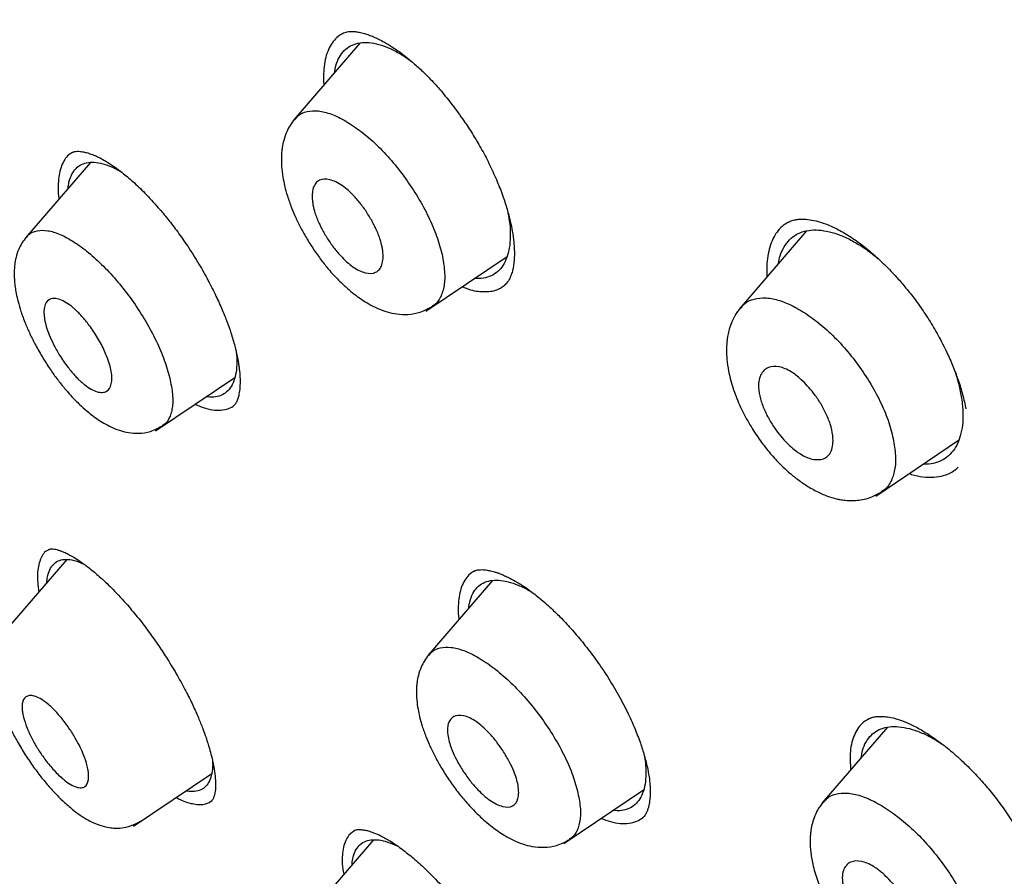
# Model space of a CAD drawing. Header units: millimetres. Extents: x 8 to 1937, y 12 to 2736.
# Tile 27 of 136: x 1412 to 1428, y 710 to 724. Entities that reach past the tile are written whole.
import ezdxf

# ---------------------------------------------------------------- set-up
doc = ezdxf.new("R2010")
doc.units = ezdxf.units.MM

msp = doc.modelspace()

# ---------------------------------------------------------------- linework, layer by layer
at = {"color": 7, "linetype": 'Continuous', "lineweight": 30}
for p, q in [((1417.553, 723.974), (1416.439, 722.681)), ((1413.019, 721.967), (1411.926, 720.7)), ((1425.065, 720.814), (1423.936, 719.504)), ((1418.659, 719.466), (1420.027, 720.385)), ((1419.984, 719.898), (1420.014, 719.924)), ((1414.11, 717.452), (1415.448, 718.35)), ((1426.23, 716.355), (1427.625, 717.293)), ((1412.619, 715.286), (1411.56, 714.059)), ((1419.785, 714.935), (1418.7, 713.677)), ((1426.428, 712.466), (1425.331, 711.194)), ((1413.74, 710.801), (1415.058, 711.687)), ((1420.985, 710.513), (1422.325, 711.413)), ((1415.05, 711.222), (1415.056, 711.227)), ((1417.779, 710.572), (1416.726, 709.351))]:
    msp.add_line(p, q, dxfattribs=at)
for points, knots in [([(1471.828, 722.385), (1471.587, 722.682), (1471.115, 723.262), (1470.402, 724.1), (1469.711, 724.888), (1469.042, 725.629), (1468.399, 726.321), (1467.785, 726.967), (1467.199, 727.569), (1466.64, 728.132), (1466.06, 728.707), (1465.467, 729.285), (1464.866, 729.859), (1464.313, 730.378), (1463.81, 730.844), (1463.356, 731.259), (1462.952, 731.624), (1462.609, 731.931), (1462.324, 732.184), (1462.093, 732.387), (1461.901, 732.556), (1461.748, 732.69), (1461.633, 732.79), (1461.557, 732.857), (1461.505, 732.901), (1461.459, 732.941), (1461.398, 732.994), (1461.267, 733.107), (1461.054, 733.291), (1460.761, 733.541), (1460.428, 733.825), (1460.058, 734.137), (1459.641, 734.485), (1459.174, 734.871), (1458.656, 735.295), (1458.086, 735.756), (1457.47, 736.248), (1456.825, 736.756), (1456.17, 737.266), (1455.521, 737.764), (1454.653, 738.421), (1453.577, 739.22), (1452.301, 740.143), (1451.06, 741.016), (1449.856, 741.842), (1448.689, 742.622), (1447.364, 743.486), (1445.879, 744.427), (1444.233, 745.437), (1442.616, 746.403), (1441.026, 747.335), (1439.459, 748.241), (1437.908, 749.133), (1436.598, 749.876), (1435.525, 750.474), (1434.673, 750.941), (1434.002, 751.303), (1433.512, 751.564), (1433.21, 751.724), (1432.905, 751.884), (1432.597, 752.045), (1432.286, 752.206), (1431.979, 752.363), (1431.696, 752.507), (1431.453, 752.629), (1431.261, 752.725), (1431.117, 752.796), (1431.015, 752.847), (1430.922, 752.893), (1430.81, 752.948), (1430.654, 753.025), (1430.454, 753.123), (1430.21, 753.241), (1429.937, 753.372), (1429.654, 753.506), (1429.374, 753.638), (1429.101, 753.765), (1428.834, 753.888), (1428.437, 754.07), (1427.92, 754.301), (1427.294, 754.574), (1426.701, 754.826), (1426.136, 755.06), (1425.594, 755.278), (1425.079, 755.48), (1424.573, 755.673), (1424.063, 755.863), (1423.522, 756.058), (1422.942, 756.26), (1422.464, 756.42), (1422.11, 756.535), (1421.901, 756.602), (1421.716, 756.66), (1421.553, 756.711), (1421.393, 756.76), (1421.203, 756.817), (1420.963, 756.888), (1420.671, 756.973), (1420.36, 757.06), (1419.977, 757.164), (1419.549, 757.275), (1419.089, 757.387), (1418.68, 757.481), (1418.354, 757.552), (1418.103, 757.604), (1417.914, 757.642), (1417.731, 757.677), (1417.534, 757.713), (1417.309, 757.753), (1417.04, 757.798), (1416.729, 757.846), (1416.386, 757.894), (1416.04, 757.937), (1415.658, 757.978), (1415.253, 758.013), (1414.817, 758.039), (1414.385, 758.055), (1413.958, 758.057), (1413.525, 758.047), (1413.12, 758.024), (1412.798, 757.996), (1412.56, 757.969), (1412.381, 757.945), (1412.201, 757.919), (1412.035, 757.891), (1411.894, 757.866), (1411.764, 757.84), (1411.634, 757.813), (1411.491, 757.781), (1411.353, 757.747), (1411.234, 757.716), (1411.133, 757.689), (1411.028, 757.659), (1410.898, 757.62), (1410.748, 757.572), (1410.591, 757.519), (1410.444, 757.465), (1410.311, 757.414), (1410.194, 757.366), (1410.09, 757.322), (1410.004, 757.284), (1409.923, 757.247), (1409.836, 757.207), (1409.727, 757.154), (1409.595, 757.087), (1409.441, 757.005), (1409.332, 756.943), (1409.274, 756.91)], [0, 0, 0, 0, 0.0126178, 0.0246903, 0.0361619, 0.0470919, 0.0575061, 0.0672458, 0.0765008, 0.0852742, 0.0935702, 0.1036359, 0.1129075, 0.1213935, 0.1291001, 0.1360317, 0.1421912, 0.147581, 0.1516671, 0.1551664, 0.1580797, 0.1604078, 0.1621387, 0.1632955, 0.1638862, 0.1644704, 0.1653927, 0.1666516, 0.1704051, 0.1750368, 0.1799134, 0.1854879, 0.1917592, 0.198727, 0.2065538, 0.2151032, 0.2243744, 0.2342512, 0.2440999, 0.253827, 0.2634353, 0.2830765, 0.3022143, 0.3208518, 0.3389802, 0.3565926, 0.3736834, 0.3991431, 0.4242705, 0.4490596, 0.4735152, 0.4976356, 0.521506, 0.5451857, 0.5581745, 0.5712299, 0.5847084, 0.5893478, 0.5940385, 0.5987806, 0.6035739, 0.6084184, 0.6133139, 0.6179245, 0.6216853, 0.6246907, 0.6269399, 0.628432, 0.6295217, 0.6312801, 0.6337152, 0.6368277, 0.6407025, 0.6451865, 0.6496828, 0.6540898, 0.6584072, 0.6626348, 0.6667724, 0.6773061, 0.6872504, 0.6967626, 0.7058525, 0.7145761, 0.7230397, 0.7309719, 0.7393159, 0.7481288, 0.7576835, 0.7680393, 0.7719282, 0.7754182, 0.7785086, 0.7811991, 0.7836335, 0.786554, 0.7907563, 0.7957828, 0.8012885, 0.8065545, 0.8153052, 0.8232152, 0.8302806, 0.8364875, 0.8401457, 0.8434196, 0.8463834, 0.8497629, 0.8537417, 0.8582054, 0.8639441, 0.8701955, 0.876467, 0.8824306, 0.8906766, 0.8983197, 0.9061069, 0.9142377, 0.921709, 0.9299091, 0.9366796, 0.9396192, 0.9430925, 0.9466169, 0.9496842, 0.9524064, 0.9544834, 0.9569021, 0.9596616, 0.9624983, 0.9647308, 0.9663314, 0.9681738, 0.9705415, 0.9734328, 0.9764433, 0.9791608, 0.9815869, 0.9837267, 0.9856026, 0.9872425, 0.9883417, 0.9898525, 0.9917743, 0.9941064, 0.9968483, 1, 1, 1, 1]), ([(1483.031, 647.847), (1483.135, 648.534), (1483.342, 649.9), (1483.351, 652.18), (1483.21, 654.554), (1482.931, 657.013), (1482.512, 659.791), (1481.927, 662.903), (1481.168, 666.348), (1480.226, 670.256), (1479.104, 674.621), (1477.883, 679.421), (1476.596, 684.273), (1475.157, 689.238), (1473.763, 693.496), (1472.484, 696.998), (1471.409, 699.695), (1470.184, 702.468), (1468.769, 705.326), (1467.214, 708.098), (1465.528, 710.75), (1463.747, 713.24), (1461.784, 715.663), (1459.709, 717.97), (1457.579, 720.154), (1455.066, 722.56), (1452.168, 725.139), (1448.896, 727.837), (1445.633, 730.361), (1442.387, 732.727), (1439.168, 734.925), (1435.986, 736.955), (1432.851, 738.834), (1429.753, 740.623), (1426.666, 742.4), (1423.588, 744.105), (1420.536, 745.681), (1417.534, 747.078), (1414.606, 748.276), (1411.764, 749.276), (1409.024, 750.044), (1406.71, 750.476), (1404.81, 750.619), (1403.288, 750.545), (1401.914, 750.227), (1400.752, 749.609), (1399.853, 748.665), (1399.171, 747.379), (1398.72, 745.821), (1398.605, 744.568), (1398.55, 743.972)], [0, 0, 0, 0, 0.019898, 0.0396, 0.059164, 0.078621, 0.098012, 0.12334, 0.14858, 0.173729, 0.207869, 0.241962, 0.27621, 0.310623, 0.345208, 0.362607, 0.380133, 0.397809, 0.41567, 0.433753, 0.448994, 0.464409, 0.479834, 0.495068, 0.510119, 0.525027, 0.547187, 0.569186, 0.591085, 0.612946, 0.634793, 0.656563, 0.678191, 0.699624, 0.721056, 0.742684, 0.764455, 0.786298, 0.808164, 0.830061, 0.852059, 0.874219, 0.889128, 0.904179, 0.91941, 0.93484, 0.950247, 0.965498, 0.983576, 1, 1, 1, 1]), ([(1480.822, 647.808), (1480.907, 648.357), (1481.077, 649.453), (1481.126, 651.26), (1481.064, 653.148), (1480.896, 655.111), (1480.646, 657.13), (1480.266, 659.588), (1479.714, 662.512), (1478.962, 665.914), (1478.085, 669.526), (1477.101, 673.335), (1476.067, 677.314), (1475.005, 681.314), (1473.864, 685.367), (1472.598, 689.496), (1471.401, 693.015), (1470.335, 695.886), (1469.465, 698.073), (1468.507, 700.298), (1467.445, 702.562), (1466.258, 704.864), (1465.038, 707.002), (1463.81, 708.955), (1462.612, 710.71), (1461.316, 712.444), (1459.78, 714.327), (1457.994, 716.325), (1455.974, 718.411), (1453.773, 720.537), (1451.4, 722.685), (1448.865, 724.841), (1446.321, 726.887), (1443.777, 728.832), (1441.028, 730.835), (1438.085, 732.855), (1434.96, 734.857), (1431.864, 736.72), (1428.791, 738.497), (1425.727, 740.258), (1422.685, 741.937), (1419.683, 743.478), (1416.935, 744.746), (1414.444, 745.769), (1412.2, 746.587), (1410.022, 747.266), (1407.922, 747.784), (1406.033, 748.098), (1404.365, 748.207), (1402.918, 748.122), (1401.732, 747.838), (1400.801, 747.381), (1400.097, 746.799), (1399.527, 746.066), (1399.035, 745.105), (1398.658, 743.89), (1398.421, 742.41), (1398.33, 740.811), (1398.357, 739.123), (1398.482, 737.367), (1398.749, 734.957), (1399.233, 731.849), (1399.997, 728.009), (1400.894, 724.098), (1401.874, 720.145), (1402.887, 716.178), (1403.865, 712.418), (1404.853, 708.832), (1405.865, 705.414), (1406.986, 701.937), (1408.083, 698.831), (1409.12, 696.12), (1410.057, 693.822), (1411.081, 691.487), (1412.194, 689.115), (1413.038, 687.502), (1413.46, 686.695)], [0, 0, 0, 0, 0.011709, 0.0234, 0.035079, 0.046745, 0.058401, 0.070053, 0.08835, 0.106637, 0.124908, 0.145647, 0.166375, 0.187119, 0.207887, 0.228673, 0.249479, 0.259892, 0.270315, 0.28075, 0.291198, 0.301658, 0.31213, 0.319994, 0.327864, 0.335737, 0.343609, 0.354092, 0.364563, 0.37502, 0.38755, 0.400066, 0.41258, 0.425091, 0.437599, 0.45323, 0.468841, 0.484431, 0.499999, 0.515569, 0.531166, 0.546782, 0.562408, 0.574915, 0.587424, 0.599934, 0.612454, 0.624987, 0.635443, 0.645912, 0.656393, 0.664263, 0.672136, 0.680006, 0.687871, 0.698343, 0.708803, 0.71925, 0.729685, 0.740108, 0.750521, 0.771326, 0.792113, 0.81288, 0.833624, 0.854353, 0.875091, 0.892532, 0.909986, 0.927451, 0.944927, 0.955919, 0.966921, 0.977933, 0.988958, 1, 1, 1, 1]), ([(1417.241, 724.122), (1417.222, 724.111), (1417.169, 724.079), (1417.101, 724.003), (1417.034, 723.896), (1416.984, 723.769), (1416.951, 723.623), (1416.938, 723.459), (1416.937, 723.339), (1416.945, 723.272), (1416.945, 723.268)], [0, 0, 0, 0, 0.086357, 0.237393, 0.388382, 0.539358, 0.690354, 0.841445, 0.992475, 1, 1, 1, 1]), ([(1417.237, 724.124), (1417.263, 724.137), (1417.311, 724.162), (1417.391, 724.171), (1417.466, 724.168), (1417.528, 724.158), (1417.582, 724.147), (1417.637, 724.132), (1417.702, 724.111), (1417.78, 724.08), (1417.868, 724.04), (1417.975, 723.983), (1418.112, 723.9), (1418.263, 723.793), (1418.42, 723.668), (1418.574, 723.532), (1418.742, 723.364), (1418.923, 723.165), (1419.112, 722.931), (1419.289, 722.688), (1419.45, 722.443), (1419.592, 722.203), (1419.729, 721.947), (1419.807, 721.771), (1419.848, 721.681)], [0, 0, 0, 0, 0.065501, 0.120046, 0.163347, 0.194964, 0.215627, 0.234114, 0.262197, 0.290713, 0.319661, 0.352977, 0.396637, 0.450736, 0.492644, 0.53926, 0.590643, 0.646767, 0.707695, 0.773468, 0.825996, 0.881248, 0.939232, 1, 1, 1, 1]), ([(1417.122, 723.474), (1417.129, 723.515), (1417.146, 723.614), (1417.202, 723.74), (1417.284, 723.852), (1417.39, 723.931), (1417.516, 723.977), (1417.662, 723.989), (1417.824, 723.966), (1418, 723.911), (1418.185, 723.821), (1418.326, 723.738), (1418.406, 723.676), (1418.421, 723.665)], [0, 0, 0, 0, 0.071689, 0.173677, 0.273688, 0.373488, 0.473727, 0.573771, 0.675384, 0.7768, 0.876829, 0.977263, 1, 1, 1, 1]), ([(1416.457, 722.685), (1416.474, 722.707), (1416.525, 722.777), (1416.658, 722.829), (1416.846, 722.843), (1417.069, 722.788), (1417.314, 722.668), (1417.572, 722.493), (1417.833, 722.269), (1418.086, 722.001), (1418.321, 721.701), (1418.533, 721.381), (1418.712, 721.051), (1418.852, 720.722), (1418.906, 720.519), (1418.933, 720.418)], [0, 0, 0, 0, 0.038109, 0.118503, 0.198456, 0.277907, 0.357976, 0.438428, 0.518599, 0.598204, 0.678113, 0.758377, 0.838787, 0.919315, 1, 1, 1, 1]), ([(1416.454, 722.695), (1416.427, 722.661), (1416.377, 722.596), (1416.314, 722.476), (1416.27, 722.351), (1416.246, 722.231), (1416.235, 722.142), (1416.229, 722.039), (1416.231, 721.9), (1416.252, 721.734), (1416.285, 721.566), (1416.332, 721.395), (1416.395, 721.217), (1416.472, 721.036), (1416.559, 720.858), (1416.665, 720.67), (1416.786, 720.481), (1416.914, 720.304), (1417.056, 720.129), (1417.205, 719.97), (1417.353, 719.835), (1417.475, 719.736), (1417.588, 719.656), (1417.708, 719.581), (1417.85, 719.509), (1418.005, 719.45), (1418.181, 719.411), (1418.371, 719.405), (1418.58, 719.441), (1418.705, 719.511), (1418.772, 719.548)], [0, 0, 0, 0, 0.032306, 0.060707, 0.096012, 0.122675, 0.140945, 0.154426, 0.192033, 0.232568, 0.263942, 0.300052, 0.340928, 0.374705, 0.41116, 0.450348, 0.492185, 0.532404, 0.569, 0.617017, 0.656691, 0.688077, 0.714344, 0.742531, 0.776293, 0.816438, 0.85299, 0.895849, 0.945057, 1, 1, 1, 1]), ([(1412.707, 722.128), (1412.696, 722.122), (1412.654, 722.101), (1412.599, 722.039), (1412.542, 721.942), (1412.503, 721.824), (1412.479, 721.687), (1412.474, 721.53), (1412.477, 721.417), (1412.486, 721.353), (1412.487, 721.35)], [0, 0, 0, 0, 0.057448, 0.213561, 0.369838, 0.525917, 0.681875, 0.837698, 0.993328, 1, 1, 1, 1]), ([(1412.705, 722.131), (1412.72, 722.138), (1412.747, 722.151), (1412.794, 722.155), (1412.839, 722.153), (1412.879, 722.148), (1412.919, 722.14), (1412.954, 722.131), (1412.991, 722.12), (1413.03, 722.107), (1413.073, 722.09), (1413.123, 722.069), (1413.191, 722.036), (1413.285, 721.984), (1413.41, 721.904), (1413.561, 721.792), (1413.739, 721.641), (1413.942, 721.446), (1414.14, 721.232), (1414.324, 721.011), (1414.491, 720.795), (1414.599, 720.637), (1414.655, 720.556)], [0, 0, 0, 0, 0.071105, 0.130088, 0.176818, 0.214434, 0.237902, 0.259525, 0.281469, 0.303735, 0.326322, 0.3505, 0.379393, 0.425498, 0.480322, 0.544048, 0.616858, 0.698879, 0.790134, 0.856085, 0.926051, 1, 1, 1, 1]), ([(1412.642, 721.53), (1412.646, 721.566), (1412.657, 721.656), (1412.702, 721.77), (1412.772, 721.872), (1412.866, 721.939), (1412.98, 721.973), (1413.113, 721.973), (1413.264, 721.938), (1413.408, 721.882), (1413.506, 721.824), (1413.545, 721.801)], [0, 0, 0, 0, 0.078461, 0.200023, 0.319345, 0.438566, 0.558018, 0.677392, 0.798785, 0.919625, 1, 1, 1, 1]), ([(1416.755, 721.301), (1416.753, 721.317), (1416.749, 721.348), (1416.748, 721.391), (1416.749, 721.459), (1416.764, 721.542), (1416.805, 721.621), (1416.887, 721.688), (1417.037, 721.694), (1417.216, 721.609), (1417.363, 721.493), (1417.474, 721.382), (1417.588, 721.244), (1417.679, 721.111), (1417.744, 721.001), (1417.786, 720.922), (1417.84, 720.811), (1417.891, 720.685), (1417.922, 720.565), (1417.935, 720.49), (1417.94, 720.439), (1417.942, 720.395), (1417.94, 720.326), (1417.925, 720.243), (1417.883, 720.163), (1417.8, 720.097), (1417.651, 720.092), (1417.473, 720.177), (1417.329, 720.291), (1417.219, 720.401), (1417.103, 720.54), (1417.011, 720.674), (1416.945, 720.785), (1416.903, 720.865), (1416.848, 720.976), (1416.798, 721.103), (1416.766, 721.223), (1416.758, 721.281), (1416.755, 721.301)], [0, 0, 0, 0, 0.011123, 0.022112, 0.033021, 0.065591, 0.097514, 0.129118, 0.190536, 0.250329, 0.277634, 0.307391, 0.339914, 0.374982, 0.392247, 0.408183, 0.422927, 0.459667, 0.485182, 0.499686, 0.510889, 0.522004, 0.533089, 0.565954, 0.59821, 0.629706, 0.690989, 0.75018, 0.776939, 0.806579, 0.839241, 0.87493, 0.892259, 0.908385, 0.92332, 0.960042, 0.985736, 1, 1, 1, 1]), ([(1419.848, 721.681), (1419.884, 721.592), (1419.953, 721.422), (1420.029, 721.187), (1420.082, 720.986), (1420.119, 720.801), (1420.141, 720.639), (1420.151, 720.504), (1420.151, 720.411), (1420.149, 720.343), (1420.144, 720.291), (1420.138, 720.243), (1420.13, 720.19), (1420.115, 720.127), (1420.09, 720.051), (1420.051, 719.967), (1420.009, 719.924), (1419.987, 719.9)], [0, 0, 0, 0, 0.104326, 0.198401, 0.282341, 0.356255, 0.439405, 0.505221, 0.554826, 0.587976, 0.619539, 0.649531, 0.680329, 0.729136, 0.799012, 0.88944, 1, 1, 1, 1]), ([(1420.035, 721.157), (1420.046, 721.098), (1420.073, 720.961), (1420.085, 720.766), (1420.076, 720.572), (1420.04, 720.403), (1419.981, 720.26), (1419.898, 720.148), (1419.793, 720.067), (1419.666, 720.022), (1419.561, 720.007), (1419.495, 720.018), (1419.483, 720.019)], [0, 0, 0, 0, 0.08475, 0.195966, 0.306781, 0.419117, 0.531733, 0.642521, 0.753466, 0.864291, 0.975096, 1, 1, 1, 1]), ([(1424.719, 720.94), (1424.742, 720.953), (1424.785, 720.978), (1424.856, 720.999), (1424.923, 721.01), (1425.009, 721.014), (1425.117, 721.007), (1425.264, 720.976), (1425.434, 720.918), (1425.629, 720.825), (1425.844, 720.694), (1426.068, 720.528), (1426.295, 720.332), (1426.495, 720.133), (1426.668, 719.941), (1426.819, 719.758), (1426.974, 719.551), (1427.132, 719.315), (1427.287, 719.051), (1427.421, 718.79), (1427.533, 718.537), (1427.622, 718.3), (1427.698, 718.057), (1427.731, 717.9), (1427.748, 717.82)], [0, 0, 0, 0, 0.043465, 0.080329, 0.110512, 0.134753, 0.180017, 0.223759, 0.27085, 0.322015, 0.375818, 0.430231, 0.485219, 0.54071, 0.577953, 0.616846, 0.659626, 0.706427, 0.757301, 0.812222, 0.85602, 0.901964, 0.949978, 1, 1, 1, 1]), ([(1411.942, 720.701), (1411.955, 720.719), (1411.998, 720.781), (1412.118, 720.824), (1412.293, 720.83), (1412.503, 720.766), (1412.736, 720.639), (1412.984, 720.458), (1413.236, 720.229), (1413.484, 719.958), (1413.717, 719.656), (1413.929, 719.334), (1414.11, 719.005), (1414.256, 718.677), (1414.315, 718.477), (1414.344, 718.376)], [0, 0, 0, 0, 0.03359, 0.114328, 0.194645, 0.274365, 0.354639, 0.435346, 0.515863, 0.595868, 0.676163, 0.756839, 0.837704, 0.918747, 1, 1, 1, 1]), ([(1424.722, 720.938), (1424.7, 720.923), (1424.642, 720.885), (1424.567, 720.799), (1424.498, 720.682), (1424.446, 720.546), (1424.412, 720.392), (1424.395, 720.224), (1424.398, 720.102), (1424.4, 720.042)], [0, 0, 0, 0, 0.096227, 0.246751, 0.397526, 0.548767, 0.700374, 0.852155, 1, 1, 1, 1]), ([(1424.592, 720.264), (1424.601, 720.31), (1424.622, 720.415), (1424.686, 720.55), (1424.776, 720.671), (1424.891, 720.758), (1425.027, 720.814), (1425.183, 720.836), (1425.356, 720.824), (1425.542, 720.78), (1425.738, 720.703), (1425.94, 720.593), (1426.127, 720.468), (1426.245, 720.369), (1426.295, 720.327)], [0, 0, 0, 0, 0.066339, 0.154554, 0.241067, 0.327381, 0.414202, 0.50073, 0.588488, 0.676349, 0.762862, 0.849594, 0.936052, 1, 1, 1, 1]), ([(1411.938, 720.71), (1411.913, 720.678), (1411.865, 720.616), (1411.806, 720.501), (1411.765, 720.378), (1411.744, 720.257), (1411.736, 720.164), (1411.734, 720.075), (1411.739, 719.978), (1411.751, 719.869), (1411.77, 719.755), (1411.801, 719.619), (1411.85, 719.451), (1411.917, 719.268), (1412.001, 719.076), (1412.098, 718.884), (1412.212, 718.684), (1412.335, 718.492), (1412.459, 718.319), (1412.596, 718.147), (1412.741, 717.986), (1412.888, 717.845), (1413.015, 717.738), (1413.131, 717.652), (1413.249, 717.576), (1413.379, 717.507), (1413.515, 717.454), (1413.667, 717.417), (1413.841, 717.405), (1414.041, 717.434), (1414.164, 717.502), (1414.229, 717.538)], [0, 0, 0, 0, 0.030414, 0.057545, 0.092079, 0.119342, 0.139611, 0.155636, 0.181878, 0.205438, 0.22946, 0.259714, 0.296296, 0.339202, 0.3755, 0.415315, 0.458479, 0.500382, 0.539238, 0.575111, 0.623164, 0.664349, 0.69875, 0.72822, 0.757199, 0.789869, 0.82645, 0.859092, 0.898922, 0.946115, 1, 1, 1, 1]), ([(1414.655, 720.556), (1414.719, 720.457), (1414.842, 720.267), (1414.999, 719.985), (1415.129, 719.727), (1415.234, 719.493), (1415.317, 719.286), (1415.389, 719.081), (1415.445, 718.89), (1415.485, 718.722), (1415.506, 718.606), (1415.519, 718.519), (1415.528, 718.439), (1415.535, 718.347), (1415.536, 718.243), (1415.529, 718.139), (1415.515, 718.051), (1415.494, 717.976), (1415.467, 717.915), (1415.441, 717.887), (1415.427, 717.872)], [0, 0, 0, 0, 0.085313, 0.163756, 0.235598, 0.300997, 0.36005, 0.412825, 0.480271, 0.53344, 0.572234, 0.596821, 0.624525, 0.661396, 0.707507, 0.75603, 0.821254, 0.873765, 0.93336, 1, 1, 1, 1]), ([(1418.933, 720.418), (1418.95, 720.322), (1418.985, 720.13), (1418.976, 719.887), (1418.914, 719.696), (1418.841, 719.586), (1418.778, 719.558), (1418.768, 719.553)], [0, 0, 0, 0, 0.238675, 0.476361, 0.713042, 0.951996, 1, 1, 1, 1]), ([(1419.273, 719.878), (1419.319, 719.859), (1419.46, 719.801), (1419.666, 719.786), (1419.872, 719.812), (1419.968, 719.887), (1420.008, 719.919)], [0, 0, 0, 0, 0.151935, 0.461032, 0.772056, 1, 1, 1, 1]), ([(1412.247, 719.324), (1412.242, 719.363), (1412.231, 719.442), (1412.244, 719.571), (1412.297, 719.657), (1412.39, 719.683), (1412.479, 719.671), (1412.582, 719.628), (1412.668, 719.571), (1412.728, 719.522), (1412.765, 719.489), (1412.81, 719.447), (1412.883, 719.37), (1412.992, 719.24), (1413.102, 719.078), (1413.187, 718.932), (1413.244, 718.819), (1413.297, 718.699), (1413.341, 718.575), (1413.371, 718.448), (1413.382, 718.335), (1413.369, 718.204), (1413.315, 718.118), (1413.22, 718.093), (1413.132, 718.106), (1413.029, 718.149), (1412.947, 718.204), (1412.89, 718.251), (1412.857, 718.279), (1412.815, 718.319), (1412.742, 718.395), (1412.629, 718.528), (1412.52, 718.685), (1412.443, 718.818), (1412.383, 718.931), (1412.323, 719.062), (1412.272, 719.204), (1412.255, 719.285), (1412.247, 719.324)], [0, 0, 0, 0, 0.029615, 0.05974, 0.121053, 0.152487, 0.184649, 0.217319, 0.25044, 0.258794, 0.269271, 0.281824, 0.29633, 0.331608, 0.375037, 0.399028, 0.421678, 0.443199, 0.472741, 0.499687, 0.529843, 0.560442, 0.62206, 0.653588, 0.685382, 0.71771, 0.750294, 0.757237, 0.76664, 0.778453, 0.792733, 0.828921, 0.874987, 0.893194, 0.910723, 0.943419, 0.973088, 1, 1, 1, 1]), ([(1423.961, 719.515), (1423.98, 719.54), (1424.037, 719.615), (1424.18, 719.676), (1424.38, 719.698), (1424.613, 719.652), (1424.87, 719.541), (1425.138, 719.374), (1425.409, 719.157), (1425.67, 718.895), (1425.911, 718.599), (1426.127, 718.281), (1426.308, 717.953), (1426.448, 717.626), (1426.499, 717.423), (1426.525, 717.321)], [0, 0, 0, 0, 0.041053, 0.12117, 0.200874, 0.280116, 0.359992, 0.440262, 0.520246, 0.599632, 0.67931, 0.759345, 0.839504, 0.919718, 1, 1, 1, 1]), ([(1423.958, 719.526), (1423.923, 719.481), (1423.86, 719.399), (1423.797, 719.263), (1423.759, 719.143), (1423.739, 719.047), (1423.728, 718.973), (1423.72, 718.886), (1423.718, 718.766), (1423.73, 718.599), (1423.767, 718.376), (1423.844, 718.11), (1423.965, 717.821), (1424.108, 717.556), (1424.265, 717.314), (1424.431, 717.097), (1424.587, 716.924), (1424.735, 716.783), (1424.879, 716.661), (1425.047, 716.54), (1425.229, 716.434), (1425.404, 716.356), (1425.538, 716.315), (1425.639, 716.294), (1425.729, 716.282), (1425.834, 716.277), (1425.951, 716.286), (1426.074, 716.31), (1426.207, 716.355), (1426.29, 716.405), (1426.333, 716.431)], [0, 0, 0, 0, 0.040809, 0.07508, 0.102798, 0.124031, 0.138927, 0.15176, 0.182201, 0.218929, 0.261295, 0.32363, 0.38197, 0.436668, 0.488468, 0.537807, 0.584913, 0.616753, 0.652871, 0.693612, 0.739168, 0.783428, 0.819075, 0.833726, 0.852083, 0.877803, 0.902043, 0.930556, 0.963274, 1, 1, 1, 1]), ([(1415.47, 718.78), (1415.473, 718.755), (1415.485, 718.66), (1415.481, 718.518), (1415.456, 718.356), (1415.407, 718.223), (1415.335, 718.121), (1415.241, 718.052), (1415.126, 718.019), (1415.033, 718.012), (1414.976, 718.026), (1414.968, 718.028)], [0, 0, 0, 0, 0.048124, 0.180505, 0.31478, 0.449236, 0.581598, 0.714271, 0.846502, 0.978895, 1, 1, 1, 1]), ([(1424.263, 718.134), (1424.261, 718.16), (1424.256, 718.211), (1424.263, 718.301), (1424.289, 718.393), (1424.346, 718.471), (1424.443, 718.533), (1424.594, 718.545), (1424.764, 718.477), (1424.891, 718.389), (1424.983, 718.311), (1425.084, 718.209), (1425.191, 718.081), (1425.298, 717.928), (1425.394, 717.751), (1425.471, 717.561), (1425.506, 717.407), (1425.513, 717.297), (1425.509, 717.205), (1425.485, 717.109), (1425.431, 717.027), (1425.355, 716.979), (1425.265, 716.963), (1425.138, 716.976), (1425.004, 717.032), (1424.877, 717.12), (1424.783, 717.2), (1424.681, 717.303), (1424.574, 717.432), (1424.468, 717.586), (1424.373, 717.761), (1424.295, 717.952), (1424.274, 718.072), (1424.263, 718.134)], [0, 0, 0, 0, 0.018476, 0.036455, 0.07144, 0.104848, 0.136655, 0.195498, 0.248419, 0.268968, 0.292616, 0.319318, 0.349036, 0.3819, 0.417694, 0.456705, 0.498787, 0.517422, 0.535761, 0.571108, 0.604913, 0.636902, 0.667463, 0.69637, 0.749218, 0.770392, 0.794358, 0.821393, 0.851195, 0.883986, 0.919693, 0.95825, 1, 1, 1, 1]), ([(1427.546, 718.496), (1427.559, 718.46), (1427.602, 718.34), (1427.651, 718.143), (1427.69, 717.911), (1427.702, 717.695), (1427.687, 717.497), (1427.645, 717.323), (1427.578, 717.173), (1427.487, 717.053), (1427.373, 716.963), (1427.237, 716.909), (1427.122, 716.886), (1427.048, 716.892), (1427.032, 716.894)], [0, 0, 0, 0, 0.0398717, 0.1329297, 0.225991, 0.3193547, 0.4124116, 0.5067453, 0.6013139, 0.6943428, 0.7874559, 0.880558, 0.9735946, 1, 1, 1, 1]), ([(1414.344, 718.376), (1414.364, 718.281), (1414.405, 718.092), (1414.405, 717.896), (1414.382, 717.762), (1414.339, 717.65), (1414.291, 717.57), (1414.234, 717.546), (1414.226, 717.542)], [0, 0, 0, 0, 0.240392, 0.479748, 0.598895, 0.718035, 0.957958, 1, 1, 1, 1]), ([(1414.781, 717.902), (1414.811, 717.888), (1414.899, 717.845), (1415.034, 717.809), (1415.182, 717.792), (1415.313, 717.812), (1415.404, 717.849), (1415.443, 717.89), (1415.454, 717.901)], [0, 0, 0, 0, 0.105345, 0.309484, 0.515922, 0.721561, 0.925324, 1, 1, 1, 1]), ([(1426.525, 717.321), (1426.541, 717.225), (1426.573, 717.032), (1426.558, 716.786), (1426.489, 716.59), (1426.408, 716.474), (1426.341, 716.442), (1426.329, 716.436)], [0, 0, 0, 0, 0.237482, 0.474011, 0.709561, 0.947391, 1, 1, 1, 1]), ([(1426.794, 716.734), (1426.807, 716.729), (1426.888, 716.699), (1427.028, 716.675), (1427.209, 716.666), (1427.372, 716.694), (1427.512, 716.75), (1427.585, 716.812), (1427.619, 716.842)], [0, 0, 0, 0, 0.038665, 0.234406, 0.433035, 0.63046, 0.825984, 1, 1, 1, 1]), ([(1412.33, 715.455), (1412.314, 715.449), (1412.24, 715.424), (1412.167, 715.289), (1412.113, 715.063), (1412.136, 714.847), (1412.148, 714.74)], [0, 0, 0, 0, 0.0879868, 0.3930902, 0.6992983, 1, 1, 1, 1]), ([(1412.312, 715.457), (1412.322, 715.461), (1412.34, 715.469), (1412.379, 715.467), (1412.422, 715.462), (1412.472, 715.449), (1412.519, 715.433), (1412.565, 715.415), (1412.616, 715.392), (1412.679, 715.359), (1412.767, 715.309), (1412.882, 715.233), (1413.026, 715.125), (1413.202, 714.975), (1413.41, 714.778), (1413.56, 714.612), (1413.639, 714.524)], [0, 0, 0, 0, 0.110016, 0.197925, 0.26308, 0.309125, 0.351057, 0.390172, 0.419908, 0.461529, 0.516661, 0.585439, 0.668006, 0.764506, 0.875087, 1, 1, 1, 1]), ([(1412.283, 714.897), (1412.286, 714.929), (1412.294, 715.012), (1412.329, 715.118), (1412.39, 715.211), (1412.473, 715.269), (1412.577, 715.295), (1412.701, 715.285), (1412.815, 715.255), (1412.892, 715.217), (1412.916, 715.205)], [0, 0, 0, 0, 0.089949, 0.232211, 0.372043, 0.511951, 0.651855, 0.791751, 0.934058, 1, 1, 1, 1]), ([(1419.475, 715.093), (1419.459, 715.084), (1419.41, 715.058), (1419.346, 714.989), (1419.284, 714.889), (1419.239, 714.766), (1419.212, 714.626), (1419.204, 714.467), (1419.206, 714.349), (1419.216, 714.281), (1419.217, 714.276)], [0, 0, 0, 0, 0.0751116, 0.227338, 0.3795057, 0.5316264, 0.6836058, 0.8353024, 0.9865871, 1, 1, 1, 1]), ([(1419.448, 715.08), (1419.465, 715.089), (1419.498, 715.108), (1419.553, 715.116), (1419.603, 715.118), (1419.647, 715.115), (1419.689, 715.11), (1419.731, 715.102), (1419.771, 715.093), (1419.815, 715.081), (1419.863, 715.066), (1419.914, 715.047), (1419.973, 715.022), (1420.057, 714.984), (1420.174, 714.922), (1420.333, 714.823), (1420.528, 714.68), (1420.728, 714.509), (1420.923, 714.32), (1421.107, 714.124), (1421.3, 713.898), (1421.498, 713.641), (1421.698, 713.354), (1421.819, 713.149), (1421.882, 713.044)], [0, 0, 0, 0, 0.059624, 0.10928, 0.148844, 0.178162, 0.20321, 0.221692, 0.240862, 0.260721, 0.281272, 0.302515, 0.32489, 0.352067, 0.397067, 0.452106, 0.517232, 0.592661, 0.648833, 0.709736, 0.775352, 0.845628, 0.920504, 1, 1, 1, 1]), ([(1419.382, 714.467), (1419.387, 714.505), (1419.4, 714.599), (1419.448, 714.718), (1419.523, 714.825), (1419.623, 714.897), (1419.743, 714.938), (1419.884, 714.945), (1420.042, 714.919), (1420.214, 714.86), (1420.35, 714.798), (1420.43, 714.746), (1420.447, 714.735)], [0, 0, 0, 0, 0.077437, 0.190427, 0.301334, 0.41212, 0.523255, 0.634201, 0.746897, 0.859344, 0.970275, 1, 1, 1, 1]), ([(1413.639, 714.524), (1413.703, 714.448), (1413.828, 714.301), (1414.005, 714.068), (1414.166, 713.84), (1414.326, 713.595), (1414.48, 713.34), (1414.623, 713.079), (1414.74, 712.843), (1414.833, 712.633), (1414.906, 712.452), (1414.968, 712.279), (1415.017, 712.124), (1415.058, 711.972), (1415.09, 711.828), (1415.114, 711.677), (1415.124, 711.558), (1415.123, 711.473), (1415.12, 711.414), (1415.112, 711.356), (1415.099, 711.304), (1415.081, 711.255), (1415.064, 711.236), (1415.054, 711.225)], [0, 0, 0, 0, 0.061908, 0.120428, 0.175706, 0.227852, 0.292638, 0.352182, 0.406611, 0.455602, 0.499006, 0.536908, 0.583549, 0.618078, 0.66011, 0.70829, 0.761106, 0.787486, 0.813705, 0.844062, 0.885372, 0.937433, 1, 1, 1, 1]), ([(1411.559, 714.054), (1411.535, 714.023), (1411.49, 713.965), (1411.435, 713.856), (1411.398, 713.739), (1411.378, 713.622), (1411.373, 713.528), (1411.373, 713.436), (1411.381, 713.337), (1411.397, 713.228), (1411.42, 713.117), (1411.454, 712.984), (1411.509, 712.816), (1411.583, 712.631), (1411.674, 712.437), (1411.779, 712.239), (1411.903, 712.03), (1412.041, 711.824), (1412.182, 711.634), (1412.321, 711.467), (1412.454, 711.323), (1412.592, 711.189), (1412.733, 711.069), (1412.873, 710.968), (1413.016, 710.883), (1413.167, 710.816), (1413.31, 710.78), (1413.435, 710.767), (1413.557, 710.771), (1413.709, 710.803), (1413.806, 710.858), (1413.86, 710.888)], [0, 0, 0, 0, 0.028265, 0.053777, 0.086836, 0.11376, 0.134826, 0.152464, 0.180179, 0.20349, 0.22757, 0.25836, 0.295839, 0.340035, 0.377556, 0.418846, 0.463996, 0.509833, 0.553164, 0.594013, 0.632246, 0.667946, 0.711657, 0.750958, 0.785842, 0.831674, 0.873346, 0.893505, 0.920496, 0.956152, 1, 1, 1, 1]), ([(1418.711, 713.686), (1418.685, 713.652), (1418.636, 713.59), (1418.577, 713.473), (1418.535, 713.351), (1418.513, 713.234), (1418.505, 713.147), (1418.501, 713.051), (1418.506, 712.927), (1418.526, 712.781), (1418.556, 712.635), (1418.6, 712.479), (1418.659, 712.311), (1418.735, 712.135), (1418.822, 711.958), (1418.931, 711.766), (1419.057, 711.571), (1419.191, 711.386), (1419.34, 711.203), (1419.495, 711.037), (1419.647, 710.896), (1419.771, 710.795), (1419.882, 710.714), (1419.999, 710.638), (1420.136, 710.564), (1420.287, 710.501), (1420.463, 710.455), (1420.658, 710.44), (1420.833, 710.467), (1420.975, 710.519), (1421.043, 710.56), (1421.077, 710.581)], [0, 0, 0, 0, 0.031315, 0.058927, 0.093383, 0.119579, 0.13776, 0.151059, 0.186231, 0.22171, 0.249972, 0.284104, 0.324093, 0.357939, 0.395033, 0.435416, 0.479029, 0.5212, 0.559414, 0.609288, 0.650116, 0.68199, 0.708023, 0.735793, 0.769048, 0.808757, 0.845729, 0.88993, 0.941535, 0.969998, 1, 1, 1, 1]), ([(1418.715, 713.676), (1418.729, 713.695), (1418.774, 713.76), (1418.899, 713.808), (1419.081, 713.821), (1419.298, 713.766), (1419.541, 713.647), (1419.798, 713.474), (1420.06, 713.253), (1420.317, 712.989), (1420.558, 712.694), (1420.776, 712.378), (1420.963, 712.053), (1421.114, 711.729), (1421.173, 711.53), (1421.203, 711.431)], [0, 0, 0, 0, 0.033564, 0.114309, 0.194669, 0.274444, 0.354755, 0.435538, 0.516146, 0.596187, 0.676463, 0.757125, 0.837962, 0.918916, 1, 1, 1, 1]), ([(1421.882, 713.044), (1421.939, 712.939), (1422.048, 712.739), (1422.174, 712.456), (1422.27, 712.209), (1422.343, 711.979), (1422.394, 711.774), (1422.423, 711.601), (1422.436, 711.457), (1422.437, 711.334), (1422.43, 711.247), (1422.421, 711.191), (1422.414, 711.151), (1422.401, 711.101), (1422.382, 711.046), (1422.353, 710.988), (1422.325, 710.958), (1422.309, 710.942)], [0, 0, 0, 0, 0.1065863, 0.203391, 0.2904083, 0.3676947, 0.4557978, 0.5271801, 0.5826686, 0.652672, 0.7118464, 0.7307024, 0.7601817, 0.802078, 0.8561641, 0.922195, 1, 1, 1, 1]), ([(1411.883, 712.679), (1411.878, 712.702), (1411.869, 712.748), (1411.866, 712.81), (1411.872, 712.905), (1411.912, 712.976), (1411.991, 713.004), (1412.072, 712.997), (1412.172, 712.954), (1412.275, 712.883), (1412.37, 712.798), (1412.473, 712.692), (1412.592, 712.548), (1412.713, 712.373), (1412.807, 712.211), (1412.876, 712.069), (1412.934, 711.924), (1412.967, 711.805), (1412.984, 711.71), (1412.989, 711.645), (1412.984, 711.546), (1412.946, 711.47), (1412.864, 711.444), (1412.78, 711.457), (1412.678, 711.503), (1412.577, 711.576), (1412.484, 711.659), (1412.383, 711.764), (1412.265, 711.906), (1412.145, 712.079), (1412.05, 712.241), (1411.98, 712.384), (1411.92, 712.533), (1411.897, 712.624), (1411.883, 712.679)], [0, 0, 0, 0, 0.01759, 0.035639, 0.054408, 0.113895, 0.14567, 0.178943, 0.213457, 0.249376, 0.27283, 0.295251, 0.336923, 0.3744, 0.407594, 0.436757, 0.461549, 0.498854, 0.517127, 0.535932, 0.555253, 0.615546, 0.647466, 0.68048, 0.714747, 0.750012, 0.77318, 0.795215, 0.836487, 0.873796, 0.906952, 0.936209, 0.961312, 1, 1, 1, 1]), ([(1419.034, 712.309), (1419.029, 712.351), (1419.019, 712.433), (1419.041, 712.561), (1419.121, 712.663), (1419.26, 712.677), (1419.397, 712.629), (1419.537, 712.548), (1419.688, 712.415), (1419.838, 712.242), (1419.959, 712.074), (1420.064, 711.897), (1420.159, 711.697), (1420.214, 711.515), (1420.227, 711.366), (1420.21, 711.231), (1420.133, 711.123), (1419.959, 711.117), (1419.749, 711.217), (1419.561, 711.384), (1419.41, 711.556), (1419.288, 711.725), (1419.182, 711.904), (1419.085, 712.107), (1419.053, 712.233), (1419.034, 712.309)], [0, 0, 0, 0, 0.031186, 0.06247, 0.124675, 0.186879, 0.218187, 0.24946, 0.303338, 0.336739, 0.374248, 0.41304, 0.446912, 0.499041, 0.531018, 0.562953, 0.625803, 0.688114, 0.749943, 0.803093, 0.836668, 0.874833, 0.913918, 0.947732, 1, 1, 1, 1]), ([(1426.177, 712.633), (1426.123, 712.61), (1426.031, 712.571), (1425.938, 712.464), (1425.852, 712.313), (1425.79, 712.085), (1425.803, 711.856), (1425.809, 711.748)], [0, 0, 0, 0, 0.19585, 0.334866, 0.474028, 0.752517, 1, 1, 1, 1]), ([(1426.064, 712.583), (1426.087, 712.597), (1426.128, 712.622), (1426.194, 712.64), (1426.251, 712.648), (1426.316, 712.651), (1426.402, 712.646), (1426.523, 712.625), (1426.667, 712.582), (1426.835, 712.511), (1427.025, 712.409), (1427.235, 712.272), (1427.464, 712.098), (1427.676, 711.91), (1427.87, 711.719), (1428.043, 711.531), (1428.222, 711.316), (1428.403, 711.074), (1428.581, 710.806), (1428.735, 710.541), (1428.865, 710.287), (1428.971, 710.05), (1429.064, 709.807), (1429.108, 709.65), (1429.13, 709.57)], [0, 0, 0, 0, 0.048011, 0.086523, 0.11541, 0.135531, 0.173447, 0.213151, 0.25595, 0.301737, 0.350553, 0.402553, 0.45776, 0.516141, 0.556818, 0.600099, 0.646801, 0.696985, 0.750711, 0.807965, 0.853188, 0.900298, 0.949242, 1, 1, 1, 1]), ([(1425.984, 711.951), (1425.991, 711.994), (1426.007, 712.094), (1426.063, 712.222), (1426.147, 712.336), (1426.255, 712.417), (1426.385, 712.467), (1426.535, 712.484), (1426.704, 712.468), (1426.887, 712.421), (1427.08, 712.341), (1427.235, 712.26), (1427.325, 712.197), (1427.348, 712.182)], [0, 0, 0, 0, 0.0739975, 0.1745798, 0.2732884, 0.3718531, 0.4708767, 0.5696095, 0.6697797, 0.7699812, 0.8686996, 0.9676814, 1, 1, 1, 1]), ([(1415.072, 711.905), (1415.073, 711.884), (1415.078, 711.802), (1415.062, 711.687), (1415.024, 711.561), (1414.961, 711.468), (1414.877, 711.407), (1414.772, 711.383), (1414.687, 711.381), (1414.635, 711.397), (1414.629, 711.399)], [0, 0, 0, 0, 0.054122, 0.210013, 0.366, 0.519709, 0.67391, 0.827403, 0.981151, 1, 1, 1, 1]), ([(1422.333, 712.003), (1422.335, 711.996), (1422.353, 711.915), (1422.364, 711.774), (1422.364, 711.587), (1422.336, 711.425), (1422.284, 711.289), (1422.207, 711.182), (1422.108, 711.108), (1421.987, 711.068), (1421.887, 711.056), (1421.824, 711.067), (1421.813, 711.069)], [0, 0, 0, 0, 0.010751, 0.131256, 0.251347, 0.373122, 0.495099, 0.615167, 0.735467, 0.855536, 0.97562, 1, 1, 1, 1]), ([(1421.203, 711.431), (1421.224, 711.336), (1421.265, 711.149), (1421.265, 710.911), (1421.212, 710.725), (1421.144, 710.617), (1421.084, 710.59), (1421.074, 710.586)], [0, 0, 0, 0, 0.2385421, 0.476128, 0.7122863, 0.9502721, 1, 1, 1, 1]), ([(1425.352, 711.201), (1425.368, 711.223), (1425.418, 711.292), (1425.553, 711.348), (1425.745, 711.369), (1425.974, 711.323), (1426.227, 711.213), (1426.495, 711.047), (1426.767, 710.834), (1427.032, 710.576), (1427.279, 710.286), (1427.502, 709.973), (1427.691, 709.651), (1427.841, 709.329), (1427.9, 709.13), (1427.929, 709.03)], [0, 0, 0, 0, 0.036256, 0.116792, 0.196951, 0.276557, 0.356707, 0.437329, 0.517761, 0.597588, 0.677634, 0.758064, 0.838647, 0.919291, 1, 1, 1, 1]), ([(1414.464, 711.288), (1414.485, 711.275), (1414.595, 711.21), (1414.762, 711.171), (1414.95, 711.157), (1415.031, 711.212), (1415.066, 711.235)], [0, 0, 0, 0, 0.08149, 0.418109, 0.752354, 1, 1, 1, 1]), ([(1425.348, 711.211), (1425.315, 711.167), (1425.253, 711.087), (1425.193, 710.952), (1425.155, 710.828), (1425.137, 710.722), (1425.128, 710.633), (1425.126, 710.554), (1425.128, 710.469), (1425.135, 710.375), (1425.15, 710.273), (1425.181, 710.114), (1425.246, 709.892), (1425.366, 709.606), (1425.524, 709.318), (1425.712, 709.039), (1425.921, 708.781), (1426.144, 708.555), (1426.371, 708.367), (1426.593, 708.22), (1426.805, 708.113), (1426.966, 708.058), (1427.081, 708.033), (1427.17, 708.019), (1427.275, 708.012), (1427.392, 708.019), (1427.515, 708.041), (1427.648, 708.085), (1427.73, 708.134), (1427.774, 708.16)], [0, 0, 0, 0, 0.040294, 0.074176, 0.101606, 0.127498, 0.144623, 0.162025, 0.181181, 0.202073, 0.224683, 0.24871, 0.306155, 0.365554, 0.426979, 0.488085, 0.548093, 0.607386, 0.664762, 0.719091, 0.770328, 0.817543, 0.832384, 0.851011, 0.876957, 0.901373, 0.930084, 0.96303, 1, 1, 1, 1]), ([(1421.611, 710.933), (1421.664, 710.913), (1421.776, 710.872), (1421.934, 710.845), (1422.082, 710.847), (1422.211, 710.878), (1422.281, 710.925), (1422.315, 710.948)], [0, 0, 0, 0, 0.182888, 0.391485, 0.596665, 0.801525, 1, 1, 1, 1]), ([(1417.496, 710.742), (1417.45, 710.716), (1417.375, 710.675), (1417.311, 710.563), (1417.272, 710.453), (1417.254, 710.319), (1417.249, 710.172), (1417.269, 710.053), (1417.279, 709.993)], [0, 0, 0, 0, 0.243923, 0.394561, 0.545849, 0.697229, 0.848056, 1, 1, 1, 1]), ([(1417.448, 710.724), (1417.461, 710.73), (1417.485, 710.743), (1417.526, 710.746), (1417.562, 710.746), (1417.594, 710.743), (1417.637, 710.737), (1417.698, 710.723), (1417.788, 710.693), (1417.913, 710.639), (1418.075, 710.547), (1418.259, 710.421), (1418.457, 710.263), (1418.662, 710.077), (1418.89, 709.849), (1419.046, 709.668), (1419.127, 709.574)], [0, 0, 0, 0, 0.085452, 0.152897, 0.202039, 0.23247, 0.260323, 0.301605, 0.357094, 0.426934, 0.511231, 0.610328, 0.694616, 0.787573, 0.889312, 1, 1, 1, 1]), ([(1417.419, 710.155), (1417.422, 710.189), (1417.43, 710.276), (1417.469, 710.385), (1417.535, 710.482), (1417.624, 710.546), (1417.735, 710.578), (1417.866, 710.576), (1418.014, 710.543), (1418.124, 710.495), (1418.179, 710.472)], [0, 0, 0, 0, 0.084524, 0.216774, 0.346695, 0.476596, 0.606709, 0.736682, 0.868768, 1, 1, 1, 1]), ([(1425.676, 709.838), (1425.673, 709.862), (1425.667, 709.91), (1425.67, 709.995), (1425.69, 710.083), (1425.741, 710.158), (1425.831, 710.217), (1425.977, 710.228), (1426.137, 710.162), (1426.242, 710.093), (1426.296, 710.054), (1426.367, 709.994), (1426.458, 709.907), (1426.567, 709.785), (1426.68, 709.634), (1426.786, 709.458), (1426.874, 709.265), (1426.916, 709.111), (1426.927, 709.003), (1426.927, 708.915), (1426.909, 708.824), (1426.86, 708.746), (1426.79, 708.699), (1426.704, 708.684), (1426.579, 708.699), (1426.456, 708.751), (1426.352, 708.82), (1426.297, 708.861), (1426.226, 708.921), (1426.134, 709.008), (1426.025, 709.132), (1425.912, 709.282), (1425.807, 709.458), (1425.718, 709.652), (1425.691, 709.774), (1425.676, 709.838)], [0, 0, 0, 0, 0.017894, 0.035369, 0.069588, 0.102526, 0.134219, 0.193705, 0.248425, 0.260418, 0.274124, 0.289385, 0.315245, 0.344754, 0.377857, 0.414477, 0.454837, 0.498779, 0.516946, 0.534873, 0.569618, 0.603066, 0.634939, 0.665649, 0.694918, 0.749222, 0.761557, 0.775372, 0.790733, 0.816875, 0.846363, 0.879506, 0.916075, 0.956148, 1, 1, 1, 1])]:
    msp.add_open_spline(points, degree=3, knots=knots, dxfattribs=at)

doc.saveas('drawing.dxf')
